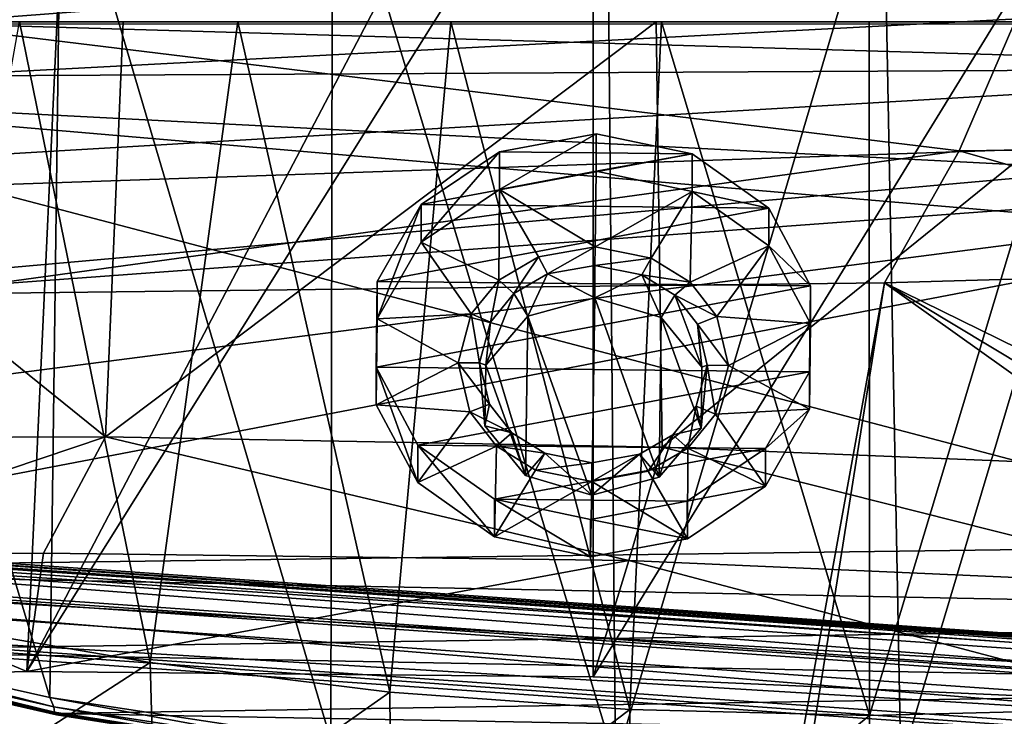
# Model space of a CAD drawing. Header units: metres. Extents: x -1004 to 0, y -808 to 0.
# Tile 67 of 116: x -492 to -394, y -121 to -52. Entities that reach past the tile are written whole.
import ezdxf

# ---------------------------------------------------------------- set-up
doc = ezdxf.new("R2010")
doc.units = ezdxf.units.M

msp = doc.modelspace()

# ---------------------------------------------------------------- linework, layer by layer
at = {"layer": 'top'}
for points in [[(-491.15625, -116.577606, 1985.75293), (-546.876587, -118.072487, 1979.189331), (-486.961456, -26.276386, 1933.765869)], [(-486.961456, -26.276386, 1933.765869), (-546.876587, -118.072487, 1979.189331), (-519.606262, -26.977951, 1930.408691)], [(-444.056793, -26.800941, 1935.926758), (-491.15625, -116.577606, 1985.75293), (-486.961456, -26.276386, 1933.765869)], [(-491.15625, -116.577606, 1985.75293), (-444.056793, -26.800941, 1935.926758), (-435.077423, -27.128115, 1936.041748)], [(-435.077423, -117.079147, 1987.980957), (-491.15625, -116.577606, 1985.75293), (-435.077423, -27.128115, 1936.041748)], [(-382.221283, -31.021881, 1934.762817), (-435.077423, -117.079147, 1987.980957), (-435.077423, -27.128115, 1936.041748)], [(-378.607605, -119.60273, 1985.827881), (-435.077423, -117.079147, 1987.980957), (-382.221283, -31.021881, 1934.762817)], [(-488.860596, -119.150009, 1554.229248), (-514.229553, -34.492359, 1504.564087), (-487.748688, -33.011375, 1504.508423)], [(-461.053162, -123.35659, 1556.978271), (-488.860596, -119.150009, 1554.229248), (-487.748688, -33.011375, 1504.508423)], [(-461.053162, -123.35659, 1556.978271), (-487.748688, -33.011375, 1504.508423), (-460.891296, -32.789768, 1504.69104)], [(-432.893646, -125.545509, 1558.042358), (-461.053162, -123.35659, 1556.978271), (-460.891296, -32.789768, 1504.69104)], [(-432.893646, -125.545509, 1558.042358), (-460.891296, -32.789768, 1504.69104), (-433.713348, -33.851051, 1505.112305)], [(-406.34964, -36.177105, 1505.778442), (-432.893646, -125.545509, 1558.042358), (-433.713348, -33.851051, 1505.112305)], [(-488.860596, -119.150009, 1554.229248), (-516.103577, -113.043777, 1549.877075), (-514.229553, -34.492359, 1504.564087)], [(-404.640778, -125.626282, 1557.39563), (-432.893646, -125.545509, 1558.042358), (-406.34964, -36.177105, 1505.778442)], [(-378.974548, -39.71484, 1506.693237), (-404.640778, -125.626282, 1557.39563), (-406.34964, -36.177105, 1505.778442)], [(-376.558838, -123.533806, 1555.031372), (-404.640778, -125.626282, 1557.39563), (-378.974548, -39.71484, 1506.693237)], [(-943.0271, -42.2672, 2063.060059), (-943.0271, -52.26717, 2063.060059), (-61.027081, -42.267323, 2063.060059)], [(-61.027081, -42.267323, 163.059998), (-61.026958, -52.26717, 163.059998), (-943.0271, -42.2672, 163.059998)], [(-943.0271, -42.2672, 163.059998), (-61.026958, -52.26717, 163.059998), (-943.0271, -52.26717, 163.059998)], [(-943.0271, -52.26717, 2063.060059), (-61.026958, -52.26717, 2063.060059), (-61.027081, -42.267323, 2063.060059)], [(-531.962463, -59.26767, 664.851257), (-249.112656, -44.404568, 665.240845), (-493.932129, -42.133965, 665.300049)], [(-249.112656, -44.404568, 665.240845), (-531.962463, -59.26767, 664.851257), (-202.874207, -76.227615, 664.407471)], [(-637.81189, -58.361294, 1607.256836), (-349.237091, -56.875664, 1607.294556), (-637.780579, -48.406116, 1607.5177)], [(-637.780579, -48.406116, 1607.5177), (-349.237091, -56.875664, 1607.294556), (-354.224518, -48.323433, 1607.518677)], [(-782.598877, -52.26717, 2039.088379), (-481.596069, -52.26717, 2033.802246), (-943.0271, -52.26717, 2063.060059)], [(-481.596069, -52.26717, 2033.802246), (-428.863464, -52.26717, 2035.059937), (-943.0271, -52.26717, 2063.060059)], [(-943.0271, -52.26717, 2063.060059), (-428.863464, -52.26717, 2035.059937), (-61.026958, -52.26717, 2063.060059)], [(-61.026958, -52.26717, 163.059998), (-407.772705, -52.26717, 179.05925), (-943.0271, -52.26717, 163.059998)], [(-407.772705, -52.26717, 179.05925), (-428.346069, -52.26717, 179.737396), (-943.0271, -52.26717, 163.059998)], [(-943.0271, -52.26717, 163.059998), (-428.346069, -52.26717, 179.737396), (-449.178162, -52.26717, 181.812668)], [(-449.178162, -52.26717, 181.812668), (-470.251709, -52.26717, 185.372299), (-943.0271, -52.26717, 163.059998)], [(-470.251709, -52.26717, 185.372299), (-763.151001, -52.26717, 196.518036), (-943.0271, -52.26717, 163.059998)], [(-534.209045, -52.26717, 2030.036865), (-481.596069, -52.26717, 2033.802246), (-782.598877, -52.26717, 2039.088379)], [(-470.251709, -52.26717, 185.372299), (-491.851715, -52.26717, 190.612167), (-763.151001, -52.26717, 196.518036)], [(-534.209045, -52.26717, 2030.036865), (-538.695923, -93.536446, 2022.285767), (-483.344055, -93.33699, 2026.466919)], [(-481.596069, -52.26717, 2033.802246), (-534.209045, -52.26717, 2030.036865), (-483.344055, -93.33699, 2026.466919)], [(-478.935303, -115.68647, 194.195557), (-502.456268, -111.646431, 200.404068), (-491.851715, -52.26717, 190.612167)], [(-470.251709, -52.26717, 185.372299), (-478.935303, -115.68647, 194.195557), (-491.851715, -52.26717, 190.612167)], [(-481.596069, -52.26717, 2033.802246), (-483.344055, -93.33699, 2026.466919), (-428.863464, -52.26717, 2035.059937)], [(-483.344055, -93.33699, 2026.466919), (-428.268677, -94.357201, 2027.638184), (-428.863464, -52.26717, 2035.059937)], [(-455.212006, -118.599762, 189.761368), (-478.935303, -115.68647, 194.195557), (-470.251709, -52.26717, 185.372299)], [(-449.178162, -52.26717, 181.812668), (-455.212006, -118.599762, 189.761368), (-470.251709, -52.26717, 185.372299)], [(-431.474823, -120.334351, 187.137177), (-455.212006, -118.599762, 189.761368), (-449.178162, -52.26717, 181.812668)], [(-428.346069, -52.26717, 179.737396), (-431.474823, -120.334351, 187.137177), (-449.178162, -52.26717, 181.812668)], [(-407.732239, -120.908279, 186.273712), (-431.474823, -120.334351, 187.137177), (-428.346069, -52.26717, 179.737396)], [(-428.863464, -52.26717, 2035.059937), (-428.268677, -94.357201, 2027.638184), (-376.130707, -52.26717, 2033.806885)], [(-428.863464, -52.26717, 2035.059937), (-376.130707, -52.26717, 2033.806885), (-61.026958, -52.26717, 2063.060059)], [(-407.772705, -52.26717, 179.05925), (-407.732239, -120.908279, 186.273712), (-428.346069, -52.26717, 179.737396)], [(-428.268677, -94.357201, 2027.638184), (-372.22702, -96.644707, 2025.778931), (-376.130707, -52.26717, 2033.806885)], [(-407.772705, -52.26717, 179.05925), (-387.05249, -52.26717, 179.74173), (-407.732239, -120.908279, 186.273712)], [(-387.05249, -52.26717, 179.74173), (-407.772705, -52.26717, 179.05925), (-61.026958, -52.26717, 163.059998)], [(-387.05249, -52.26717, 179.74173), (-383.947571, -120.332489, 187.140167), (-407.732239, -120.908279, 186.273712)], [(-637.81189, -58.361294, 1607.256836), (-615.470276, -72.550049, 1606.88501), (-349.237091, -56.875664, 1607.294556)], [(-615.470276, -72.550049, 1606.88501), (-341.576477, -63.148872, 1607.130249), (-349.237091, -56.875664, 1607.294556)], [(-594.247375, -171.585114, 661.909546), (-196.308548, -147.470947, 662.541565), (-531.962463, -59.26767, 664.851257)], [(-196.308548, -147.470947, 662.541565), (-191.884094, -88.40519, 664.088562), (-531.962463, -59.26767, 664.851257)], [(-531.962463, -59.26767, 664.851257), (-191.884094, -88.40519, 664.088562), (-202.874207, -76.227615, 664.407471)], [(-615.470276, -72.550049, 1606.88501), (-591.933105, -85.384491, 1606.548584), (-341.576477, -63.148872, 1607.130249)], [(-591.933105, -85.384491, 1606.548584), (-332.205414, -66.348167, 1607.047974), (-341.576477, -63.148872, 1607.130249)], [(-591.933105, -85.384491, 1606.548584), (-567.294678, -96.737617, 1606.251099), (-332.205414, -66.348167, 1607.047974)], [(-567.294678, -96.737617, 1606.251099), (-541.695801, -106.479683, 1605.995728), (-332.205414, -66.348167, 1607.047974)], [(-332.205414, -66.348167, 1607.047974), (-541.695801, -106.479683, 1605.995728), (-272.857819, -102.921715, 1606.087891)], [(-483.344055, -93.33699, 2026.466919), (-538.695923, -93.536446, 2022.285767), (-518.362183, -105.130257, 2003.47998)], [(-489.494446, -104.841095, 2005.911987), (-483.344055, -93.33699, 2026.466919), (-518.362183, -105.130257, 2003.47998)], [(-489.494446, -104.841095, 2005.911987), (-431.578735, -105.593567, 2007.77002), (-483.344055, -93.33699, 2026.466919)], [(-431.578735, -105.593567, 2007.77002), (-428.268677, -94.357201, 2027.638184), (-483.344055, -93.33699, 2026.466919)], [(-428.268677, -94.357201, 2027.638184), (-431.578735, -105.593567, 2007.77002), (-373.720337, -108.123314, 2005.617065)], [(-372.22702, -96.644707, 2025.778931), (-428.268677, -94.357201, 2027.638184), (-373.720337, -108.123314, 2005.617065)], [(-541.695801, -106.479683, 1605.995728), (-297.964813, -111.31955, 1605.86792), (-272.857819, -102.921715, 1606.087891)], [(-546.876587, -118.072487, 1979.189331), (-491.15625, -116.577606, 1985.75293), (-518.362183, -105.130257, 2003.47998)], [(-518.362183, -105.130257, 2003.47998), (-491.15625, -116.577606, 1985.75293), (-489.494446, -104.841095, 2005.911987)], [(-491.15625, -116.577606, 1985.75293), (-431.578735, -105.593567, 2007.77002), (-489.494446, -104.841095, 2005.911987)], [(-491.15625, -116.577606, 1985.75293), (-435.077423, -117.079147, 1987.980957), (-431.578735, -105.593567, 2007.77002)], [(-435.077423, -117.079147, 1987.980957), (-378.607605, -119.60273, 1985.827881), (-431.578735, -105.593567, 2007.77002)], [(-431.578735, -105.593567, 2007.77002), (-378.607605, -119.60273, 1985.827881), (-373.720337, -108.123314, 2005.617065)], [(-541.695801, -106.479683, 1605.995728), (-515.296631, -114.499153, 1605.785522), (-297.964813, -111.31955, 1605.86792)], [(-515.296631, -114.499153, 1605.785522), (-323.931244, -118.120049, 1605.689819), (-297.964813, -111.31955, 1605.86792)], [(-502.456268, -111.646431, 200.404068), (-478.935303, -115.68647, 194.195557), (-501.584412, -130.331253, 202.099518)], [(-516.103577, -113.043777, 1549.877075), (-488.467316, -120.055649, 1567.574463), (-515.446777, -113.971848, 1564.369507)], [(-516.103577, -113.043777, 1549.877075), (-488.860596, -119.150009, 1554.229248), (-488.467316, -120.055649, 1567.574463)], [(-515.446777, -113.971848, 1564.369507), (-488.406219, -120.588432, 1580.922363), (-515.339722, -114.465897, 1578.776123)], [(-515.446777, -113.971848, 1564.369507), (-488.467316, -120.055649, 1567.574463), (-488.406219, -120.588432, 1580.922363)], [(-515.339722, -114.465897, 1578.776123), (-488.212189, -120.838539, 1594.277466), (-515.080811, -114.707687, 1593.187866)], [(-515.339722, -114.465897, 1578.776123), (-488.406219, -120.588432, 1580.922363), (-488.212189, -120.838539, 1594.277466)], [(-515.296631, -114.499153, 1605.785522), (-488.273682, -120.706161, 1605.622803), (-323.931244, -118.120049, 1605.689819)], [(-488.273682, -120.706161, 1605.622803), (-515.296631, -114.499153, 1605.785522), (-515.080811, -114.707687, 1593.187866)], [(-515.080811, -114.707687, 1593.187866), (-488.212189, -120.838539, 1594.277466), (-488.273682, -120.706161, 1605.622803)], [(-478.935303, -115.68647, 194.195557), (-478.408325, -134.888901, 196.088715), (-501.584412, -130.331253, 202.099518)], [(-478.935303, -115.68647, 194.195557), (-455.212006, -118.599762, 189.761368), (-478.408325, -134.888901, 196.088715)], [(-488.273682, -120.706161, 1605.622803), (-350.605621, -123.212776, 1605.556519), (-323.931244, -118.120049, 1605.689819)], [(-455.212006, -118.599762, 189.761368), (-455.040527, -138.170502, 191.789063), (-478.408325, -134.888901, 196.088715)], [(-455.212006, -118.599762, 189.761368), (-431.474823, -120.334351, 187.137177), (-455.040527, -138.170502, 191.789063)], [(-488.860596, -119.150009, 1554.229248), (-461.050262, -124.27739, 1569.606934), (-488.467316, -120.055649, 1567.574463)], [(-488.860596, -119.150009, 1554.229248), (-461.053162, -123.35659, 1556.978271), (-461.050262, -124.27739, 1569.606934)], [(-488.467316, -120.055649, 1567.574463), (-461.059387, -124.859962, 1582.282104), (-488.406219, -120.588432, 1580.922363)], [(-488.467316, -120.055649, 1567.574463), (-461.050262, -124.27739, 1569.606934), (-461.059387, -124.859962, 1582.282104)], [(-488.406219, -120.588432, 1580.922363), (-460.957001, -125.127609, 1594.967407), (-488.212189, -120.838539, 1594.277466)], [(-488.406219, -120.588432, 1580.922363), (-461.059387, -124.859962, 1582.282104), (-460.957001, -125.127609, 1594.967407)], [(-488.273682, -120.706161, 1605.622803), (-460.815948, -125.03537, 1605.509277), (-350.605621, -123.212776, 1605.556519)], [(-488.212189, -120.838539, 1594.277466), (-460.815948, -125.03537, 1605.509277), (-488.273682, -120.706161, 1605.622803)], [(-431.474823, -120.334351, 187.137177), (-431.392212, -140.146133, 189.21199), (-455.040527, -138.170502, 191.789063)], [(-431.474823, -120.334351, 187.137177), (-407.732239, -120.908279, 186.273712), (-431.392212, -140.146133, 189.21199)], [(-407.732239, -120.908279, 186.273712), (-383.947571, -120.332489, 187.140167), (-407.643616, -140.798706, 188.364288)], [(-383.947571, -120.332489, 187.140167), (-383.939728, -140.139313, 189.216461), (-407.643616, -140.798706, 188.364288)], [(-488.212189, -120.838539, 1594.277466), (-460.957001, -125.127609, 1594.967407), (-460.815948, -125.03537, 1605.509277)], [(-407.732239, -120.908279, 186.273712), (-407.732239, -140.798706, 188.364288), (-431.392212, -140.146133, 189.21199)], [(-407.732239, -140.798706, 188.364288), (-407.732239, -120.908279, 186.273712), (-407.643616, -140.798706, 188.364288)]]:
    msp.add_3dface(points, dxfattribs=at)
at = {"layer": 'top0123413'}
for points in [[(-10, -10, 90), (-502.018646, -625.846375, 90), (-994.037292, -10, 90)], [(-494.003571, -626.560364, 90), (-502.018646, -625.846375, 90), (-10, -10, 90)], [(-485.779327, -628.854126, 90), (-494.003571, -626.560364, 90), (-10, -10, 90)], [(-477.800262, -632.855408, 90), (-485.779327, -628.854126, 90), (-10, -10, 90)], [(-10, -10, 90), (-470.61264, -638.481506, 90), (-477.800262, -632.855408, 90)], [(-217.024689, -763.271118, 90), (-470.61264, -638.481506, 90), (-10, -10, 90)], [(-982.615723, -15.961353, 163.059708), (-502.018616, -52.467403, 163.059708), (-21.421595, -15.961353, 163.059708)], [(-502.018616, -52.467403, 163.059708), (-393.460449, -52.505119, 163.059708), (-21.421595, -15.961353, 163.059708)], [(-502.018616, -79.224953, 118.640182), (-398.869202, -65.046387, 141.304626), (-502.018616, -52.467403, 163.059708)], [(-502.018616, -52.467403, 163.059708), (-398.869202, -65.046387, 141.304626), (-393.460449, -52.505119, 163.059708)], [(-398.869202, -65.046387, 141.304626), (-347.30011, -64.42334, 141.24382), (-393.460449, -52.505119, 163.059708)], [(-502.018616, -79.224953, 118.640182), (-406.245697, -78.120522, 118.659462), (-398.869202, -65.046387, 141.304626)], [(-406.245697, -78.120522, 118.659462), (-357.917725, -76.72718, 118.683784), (-398.869202, -65.046387, 141.304626)], [(-398.869202, -65.046387, 141.304626), (-357.917725, -76.72718, 118.683784), (-347.30011, -64.42334, 141.24382)], [(-65.746979, -245.352539, 115.740417), (-357.917725, -76.72718, 118.683784), (-406.245697, -78.120522, 118.659462)], [(-502.018616, -79.224953, 118.640182), (-502.018646, -605.043579, 109.461983), (-406.245697, -78.120522, 118.659462)], [(-502.018646, -605.043579, 109.461983), (-490.16217, -606.131226, 109.443001), (-406.245697, -78.120522, 118.659462)], [(-406.245697, -78.120522, 118.659462), (-490.16217, -606.131226, 109.443001), (-63.32338, -322.340668, 114.396584)], [(-63.32338, -322.340668, 114.396584), (-64.29863, -283.87738, 115.067963), (-406.245697, -78.120522, 118.659462)], [(-64.29863, -283.87738, 115.067963), (-65.746979, -245.352539, 115.740417), (-406.245697, -78.120522, 118.659462)]]:
    msp.add_3dface(points, dxfattribs=at)
at = {"layer": 'top0123417'}
for points in [[(-233.311279, -124.02623, 1633.36084), (-632.336914, -96.123642, 1633.36084), (-632.397461, -96.989761, 1638.284912)], [(-632.336914, -96.123642, 1633.36084), (-233.311279, -124.02623, 1633.36084), (-572.498474, -100.529236, 1632.846069)], [(-233.371841, -124.892357, 1638.284912), (-632.397461, -96.989761, 1638.284912), (-632.72522, -101.676781, 1639.994995)], [(-233.371841, -124.892357, 1638.284912), (-233.311279, -124.02623, 1633.36084), (-632.397461, -96.989761, 1638.284912)], [(-632.931824, -104.631546, 1631.857056), (-632.604065, -99.944534, 1630.146973), (-233.906204, -132.534134, 1631.857056)], [(-632.604065, -99.944534, 1630.146973), (-233.578461, -127.847122, 1630.146973), (-233.906204, -132.534134, 1631.857056)], [(-632.604065, -99.944534, 1630.146973), (-572.712219, -103.585953, 1630.274902), (-293.394257, -123.117767, 1630.274902)], [(-632.604065, -99.944534, 1630.146973), (-293.394257, -123.117767, 1630.274902), (-233.578461, -127.847122, 1630.146973)], [(-233.311279, -124.02623, 1633.36084), (-293.180511, -120.06105, 1632.846069), (-572.498474, -100.529236, 1632.846069)], [(-572.498474, -100.529236, 1632.846069), (-293.180511, -120.06105, 1632.846069), (-571.109802, -100.93853, 1632.306519)], [(-293.180511, -120.06105, 1632.846069), (-294.612518, -120.273216, 1632.306519), (-571.109802, -100.93853, 1632.306519)], [(-571.109802, -100.93853, 1632.306519), (-294.612518, -120.273216, 1632.306519), (-570.591492, -101.929459, 1631.240723)], [(-233.6996, -129.579376, 1639.994995), (-632.72522, -101.676781, 1639.994995), (-632.992371, -105.497673, 1636.781006)], [(-233.6996, -129.579376, 1639.994995), (-233.371841, -124.892357, 1638.284912), (-632.72522, -101.676781, 1639.994995)], [(-572.712219, -103.585953, 1630.274902), (-570.591492, -101.929459, 1631.240723), (-293.394257, -123.117767, 1630.274902)], [(-293.394257, -123.117767, 1630.274902), (-570.591492, -101.929459, 1631.240723), (-295.263763, -121.182266, 1631.240723)], [(-570.591492, -101.929459, 1631.240723), (-294.612518, -120.273216, 1632.306519), (-295.263763, -121.182266, 1631.240723)], [(-632.992371, -105.497673, 1636.781006), (-632.931824, -104.631546, 1631.857056), (-233.966782, -133.400269, 1636.781006)], [(-632.931824, -104.631546, 1631.857056), (-233.906204, -132.534134, 1631.857056), (-233.966782, -133.400269, 1636.781006)], [(-233.966782, -133.400269, 1636.781006), (-233.6996, -129.579376, 1639.994995), (-632.992371, -105.497673, 1636.781006)]]:
    msp.add_3dface(points, dxfattribs=at)
at = {"layer": 'top0123429'}
for points in [[(-444.379211, -65.151848, 1958.048218), (-434.80777, -63.362667, 1957.024048), (-444.37677, -68.860107, 1951.592285)], [(-425.289764, -65.351616, 1958.170166), (-434.80777, -63.362667, 1957.024048), (-444.379211, -65.151848, 1958.048218)], [(-434.80777, -63.362667, 1957.024048), (-434.805328, -67.07093, 1950.568237), (-444.37677, -68.860107, 1951.592285)], [(-434.805328, -67.07093, 1950.568237), (-434.80777, -63.362667, 1957.024048), (-425.289764, -65.351616, 1958.170166)], [(-452.108307, -70.364784, 1961.039551), (-444.379211, -65.151848, 1958.048218), (-452.105865, -74.073051, 1954.58374)], [(-452.108307, -70.364784, 1961.039551), (-425.289764, -65.351616, 1958.170166), (-444.379211, -65.151848, 1958.048218)], [(-444.379211, -65.151848, 1958.048218), (-444.37677, -68.860107, 1951.592285), (-452.105865, -74.073051, 1954.58374)], [(-417.710297, -70.724762, 1961.259399), (-425.289764, -65.351616, 1958.170166), (-452.108307, -70.364784, 1961.039551)], [(-425.287292, -69.059875, 1951.714355), (-434.805328, -67.07093, 1950.568237), (-425.289764, -65.351616, 1958.170166)], [(-425.287292, -69.059875, 1951.714355), (-425.289764, -65.351616, 1958.170166), (-417.710297, -70.724762, 1961.259399)], [(-444.37677, -68.860107, 1951.592285), (-434.805328, -67.07093, 1950.568237), (-434.91098, -74.545448, 1954.861572)], [(-434.91098, -74.545448, 1954.861572), (-434.805328, -67.07093, 1950.568237), (-425.287292, -69.059875, 1951.714355)], [(-452.105865, -74.073051, 1954.58374), (-444.37677, -68.860107, 1951.592285), (-444.419067, -77.844292, 1956.752808)], [(-444.37677, -68.860107, 1951.592285), (-440.503265, -75.543251, 1955.432617), (-444.419067, -77.844292, 1956.752808)], [(-440.503265, -75.543251, 1955.432617), (-444.37677, -68.860107, 1951.592285), (-434.91098, -74.545448, 1954.861572)], [(-425.287292, -69.059875, 1951.714355), (-429.348602, -75.659988, 1955.503906), (-434.91098, -74.545448, 1954.861572)], [(-425.498962, -78.04229, 1956.873779), (-429.348602, -75.659988, 1955.503906), (-425.287292, -69.059875, 1951.714355)], [(-417.707855, -74.433022, 1954.803589), (-425.498962, -78.04229, 1956.873779), (-425.287292, -69.059875, 1951.714355)], [(-417.707855, -74.433022, 1954.803589), (-425.287292, -69.059875, 1951.714355), (-417.710297, -70.724762, 1961.259399)], [(-456.464233, -77.969002, 1965.405762), (-452.108307, -70.364784, 1961.039551), (-456.461792, -81.677261, 1958.949951)], [(-456.464233, -77.969002, 1965.405762), (-417.710297, -70.724762, 1961.259399), (-452.108307, -70.364784, 1961.039551)], [(-413.570618, -78.417885, 1965.679932), (-417.710297, -70.724762, 1961.259399), (-456.464233, -77.969002, 1965.405762)], [(-452.108307, -70.364784, 1961.039551), (-452.105865, -74.073051, 1954.58374), (-456.461792, -81.677261, 1958.949951)], [(-417.707855, -74.433022, 1954.803589), (-417.710297, -70.724762, 1961.259399), (-413.570618, -78.417885, 1965.679932)], [(-456.461792, -81.677261, 1958.949951), (-452.105865, -74.073051, 1954.58374), (-447.167145, -81.182854, 1958.669434)], [(-452.105865, -74.073051, 1954.58374), (-444.419067, -77.844292, 1956.752808), (-447.167145, -81.182854, 1958.669434)], [(-440.503265, -75.543251, 1955.432617), (-434.91098, -74.545448, 1954.861572), (-439.628418, -77.222481, 1956.397583)], [(-434.91098, -74.545448, 1954.861572), (-434.937042, -76.388031, 1955.920044), (-439.628418, -77.222481, 1956.397583)], [(-434.937042, -76.388031, 1955.920044), (-434.91098, -74.545448, 1954.861572), (-429.348602, -75.659988, 1955.503906)], [(-422.8461, -81.43737, 1958.824951), (-425.498962, -78.04229, 1956.873779), (-417.707855, -74.433022, 1954.803589)], [(-413.568176, -82.126144, 1959.224121), (-422.8461, -81.43737, 1958.824951), (-417.707855, -74.433022, 1954.803589)], [(-413.568176, -82.126144, 1959.224121), (-417.707855, -74.433022, 1954.803589), (-413.570618, -78.417885, 1965.679932)], [(-444.419067, -77.844292, 1956.752808), (-440.503265, -75.543251, 1955.432617), (-442.934937, -79.16291, 1957.510864)], [(-440.503265, -75.543251, 1955.432617), (-439.628418, -77.222481, 1956.397583), (-442.934937, -79.16291, 1957.510864)], [(-430.27063, -77.320412, 1956.457397), (-434.937042, -76.388031, 1955.920044), (-429.348602, -75.659988, 1955.503906)], [(-430.27063, -77.320412, 1956.457397), (-429.348602, -75.659988, 1955.503906), (-425.498962, -78.04229, 1956.873779)], [(-439.628418, -77.222481, 1956.397583), (-434.937042, -76.388031, 1955.920044), (-434.934906, -79.603889, 1950.321411)], [(-430.27063, -77.320412, 1956.457397), (-434.934906, -79.603889, 1950.321411), (-434.937042, -76.388031, 1955.920044)], [(-447.167145, -81.182854, 1958.669434), (-444.419067, -77.844292, 1956.752808), (-445.252441, -81.982056, 1959.129272)], [(-444.419067, -77.844292, 1956.752808), (-442.934937, -79.16291, 1957.510864), (-445.252441, -81.982056, 1959.129272)], [(-442.934937, -79.16291, 1957.510864), (-439.628418, -77.222481, 1956.397583), (-441.572906, -81.402069, 1951.351807)], [(-441.572906, -81.402069, 1951.351807), (-439.628418, -77.222481, 1956.397583), (-434.934906, -79.603889, 1950.321411)], [(-428.349701, -81.540451, 1951.436279), (-434.934906, -79.603889, 1950.321411), (-430.27063, -77.320412, 1956.457397)], [(-427.019928, -79.32946, 1957.612549), (-430.27063, -77.320412, 1956.457397), (-425.498962, -78.04229, 1956.873779)], [(-427.019928, -79.32946, 1957.612549), (-428.349701, -81.540451, 1951.436279), (-430.27063, -77.320412, 1956.457397)], [(-456.584229, -86.458382, 1970.282104), (-456.464233, -77.969002, 1965.405762), (-456.581787, -90.166641, 1963.826294)], [(-456.584229, -86.458382, 1970.282104), (-413.570618, -78.417885, 1965.679932), (-456.464233, -77.969002, 1965.405762)], [(-413.690643, -86.907265, 1970.556274), (-413.570618, -78.417885, 1965.679932), (-456.584229, -86.458382, 1970.282104)], [(-456.464233, -77.969002, 1965.405762), (-456.461792, -81.677261, 1958.949951), (-456.581787, -90.166641, 1963.826294)], [(-427.019928, -79.32946, 1957.612549), (-425.498962, -78.04229, 1956.873779), (-422.8461, -81.43737, 1958.824951)], [(-413.568176, -82.126144, 1959.224121), (-413.570618, -78.417885, 1965.679932), (-413.690643, -86.907265, 1970.556274)], [(-445.728058, -86.236206, 1954.126953), (-445.252441, -81.982056, 1959.129272), (-442.934937, -79.16291, 1957.510864)], [(-445.728058, -86.236206, 1954.126953), (-442.934937, -79.16291, 1957.510864), (-441.572906, -81.402069, 1951.351807)], [(-441.572906, -81.402069, 1951.351807), (-434.934906, -79.603889, 1950.321411), (-435.210724, -99.116035, 1961.529175)], [(-435.210724, -99.116035, 1961.529175), (-434.934906, -79.603889, 1950.321411), (-428.572784, -97.322418, 1960.501343)], [(-434.934906, -79.603889, 1950.321411), (-428.349701, -81.540451, 1951.436279), (-428.572784, -97.322418, 1960.501343)], [(-424.332428, -86.460106, 1954.263672), (-428.349701, -81.540451, 1951.436279), (-427.019928, -79.32946, 1957.612549)], [(-424.782806, -82.196274, 1959.260132), (-427.019928, -79.32946, 1957.612549), (-422.8461, -81.43737, 1958.824951)], [(-424.782806, -82.196274, 1959.260132), (-424.332428, -86.460106, 1954.263672), (-427.019928, -79.32946, 1957.612549)], [(-456.581787, -90.166641, 1963.826294), (-456.461792, -81.677261, 1958.949951), (-448.453491, -86.006386, 1961.439697)], [(-456.461792, -81.677261, 1958.949951), (-447.167145, -81.182854, 1958.669434), (-448.453491, -86.006386, 1961.439697)], [(-448.453491, -86.006386, 1961.439697), (-447.167145, -81.182854, 1958.669434), (-446.328583, -86.02861, 1961.453247)], [(-447.167145, -81.182854, 1958.669434), (-445.252441, -81.982056, 1959.129272), (-446.328583, -86.02861, 1961.453247)], [(-445.728058, -86.236206, 1954.126953), (-441.572906, -81.402069, 1951.351807), (-441.796021, -97.184036, 1960.41687)], [(-441.796021, -97.184036, 1960.41687), (-441.572906, -81.402069, 1951.351807), (-435.210724, -99.116035, 1961.529175)], [(-428.572784, -97.322418, 1960.501343), (-428.349701, -81.540451, 1951.436279), (-424.417664, -92.488281, 1957.726196)], [(-428.349701, -81.540451, 1951.436279), (-424.332428, -86.460106, 1954.263672), (-424.417664, -92.488281, 1957.726196)], [(-424.782806, -82.196274, 1959.260132), (-422.8461, -81.43737, 1958.824951), (-421.696442, -86.2864, 1961.610718)], [(-421.696442, -86.2864, 1961.610718), (-422.8461, -81.43737, 1958.824951), (-413.568176, -82.126144, 1959.224121)], [(-446.328583, -86.02861, 1961.453247), (-445.252441, -81.982056, 1959.129272), (-445.728058, -86.236206, 1954.126953)], [(-423.821381, -86.264153, 1961.597046), (-424.782806, -82.196274, 1959.260132), (-421.696442, -86.2864, 1961.610718)], [(-424.332428, -86.460106, 1954.263672), (-424.782806, -82.196274, 1959.260132), (-423.821381, -86.264153, 1961.597046)], [(-413.688171, -90.615524, 1964.100342), (-421.696442, -86.2864, 1961.610718), (-413.568176, -82.126144, 1959.224121)], [(-413.688171, -90.615524, 1964.100342), (-413.568176, -82.126144, 1959.224121), (-413.690643, -86.907265, 1970.556274)], [(-452.44455, -94.151505, 1974.702637), (-456.584229, -86.458382, 1970.282104), (-452.442108, -97.859764, 1968.246826)], [(-456.584229, -86.458382, 1970.282104), (-456.581787, -90.166641, 1963.826294), (-452.442108, -97.859764, 1968.246826)], [(-452.44455, -94.151505, 1974.702637), (-413.690643, -86.907265, 1970.556274), (-456.584229, -86.458382, 1970.282104)], [(-456.581787, -90.166641, 1963.826294), (-448.453491, -86.006386, 1961.439697), (-447.303864, -90.855415, 1964.225342)], [(-447.303864, -90.855415, 1964.225342), (-448.453491, -86.006386, 1961.439697), (-445.367157, -90.096489, 1963.790283)], [(-448.453491, -86.006386, 1961.439697), (-446.328583, -86.02861, 1961.453247), (-445.367157, -90.096489, 1963.790283)], [(-445.367157, -90.096489, 1963.790283), (-446.328583, -86.02861, 1961.453247), (-445.813263, -92.264374, 1957.589478)], [(-445.813263, -92.264374, 1957.589478), (-446.328583, -86.02861, 1961.453247), (-445.728058, -86.236206, 1954.126953)], [(-445.813263, -92.264374, 1957.589478), (-445.728058, -86.236206, 1954.126953), (-441.796021, -97.184036, 1960.41687)], [(-424.897522, -90.310707, 1963.921021), (-423.821381, -86.264153, 1961.597046), (-422.982819, -91.109932, 1964.380859)], [(-424.417664, -92.488281, 1957.726196), (-423.821381, -86.264153, 1961.597046), (-424.897522, -90.310707, 1963.921021)], [(-424.417664, -92.488281, 1957.726196), (-424.332428, -86.460106, 1954.263672), (-423.821381, -86.264153, 1961.597046)], [(-423.821381, -86.264153, 1961.597046), (-421.696442, -86.2864, 1961.610718), (-422.982819, -91.109932, 1964.380859)], [(-422.982819, -91.109932, 1964.380859), (-421.696442, -86.2864, 1961.610718), (-413.688171, -90.615524, 1964.100342)], [(-418.046539, -94.511475, 1974.922485), (-413.690643, -86.907265, 1970.556274), (-452.44455, -94.151505, 1974.702637)], [(-413.688171, -90.615524, 1964.100342), (-413.690643, -86.907265, 1970.556274), (-418.046539, -94.511475, 1974.922485)], [(-452.442108, -97.859764, 1968.246826), (-456.581787, -90.166641, 1963.826294), (-447.303864, -90.855415, 1964.225342)], [(-447.303864, -90.855415, 1964.225342), (-445.367157, -90.096489, 1963.790283), (-443.130005, -92.963303, 1965.437744)], [(-443.130005, -92.963303, 1965.437744), (-445.367157, -90.096489, 1963.790283), (-445.813263, -92.264374, 1957.589478)], [(-427.215027, -93.129852, 1965.539551), (-424.897522, -90.310707, 1963.921021), (-425.730896, -94.448502, 1966.297485)], [(-427.215027, -93.129852, 1965.539551), (-424.417664, -92.488281, 1957.726196), (-424.897522, -90.310707, 1963.921021)], [(-424.897522, -90.310707, 1963.921021), (-422.982819, -91.109932, 1964.380859), (-425.730896, -94.448502, 1966.297485)], [(-418.044098, -98.219742, 1968.466553), (-422.982819, -91.109932, 1964.380859), (-413.688171, -90.615524, 1964.100342)], [(-418.044098, -98.219742, 1968.466553), (-413.688171, -90.615524, 1964.100342), (-418.046539, -94.511475, 1974.922485)], [(-452.442108, -97.859764, 1968.246826), (-447.303864, -90.855415, 1964.225342), (-444.65097, -94.250504, 1966.176514)], [(-444.65097, -94.250504, 1966.176514), (-447.303864, -90.855415, 1964.225342), (-443.130005, -92.963303, 1965.437744)], [(-425.730896, -94.448502, 1966.297485), (-422.982819, -91.109932, 1964.380859), (-418.044098, -98.219742, 1968.466553)], [(-443.130005, -92.963303, 1965.437744), (-445.813263, -92.264374, 1957.589478), (-441.796021, -97.184036, 1960.41687)], [(-428.572784, -97.322418, 1960.501343), (-424.417664, -92.488281, 1957.726196), (-427.215027, -93.129852, 1965.539551)], [(-444.65097, -94.250504, 1966.176514), (-443.130005, -92.963303, 1965.437744), (-439.879333, -94.972351, 1966.593018)], [(-439.879333, -94.972351, 1966.593018), (-443.130005, -92.963303, 1965.437744), (-441.796021, -97.184036, 1960.41687)], [(-430.521545, -95.070282, 1966.652832), (-427.215027, -93.129852, 1965.539551), (-429.646698, -96.749535, 1967.617676)], [(-430.521545, -95.070282, 1966.652832), (-428.572784, -97.322418, 1960.501343), (-427.215027, -93.129852, 1965.539551)], [(-427.215027, -93.129852, 1965.539551), (-425.730896, -94.448502, 1966.297485), (-429.646698, -96.749535, 1967.617676)], [(-444.865112, -99.524651, 1977.79187), (-452.44455, -94.151505, 1974.702637), (-444.86264, -103.23291, 1971.33606)], [(-452.44455, -94.151505, 1974.702637), (-452.442108, -97.859764, 1968.246826), (-444.86264, -103.23291, 1971.33606)], [(-444.865112, -99.524651, 1977.79187), (-418.046539, -94.511475, 1974.922485), (-452.44455, -94.151505, 1974.702637)], [(-444.86264, -103.23291, 1971.33606), (-452.442108, -97.859764, 1968.246826), (-444.65097, -94.250504, 1966.176514)], [(-425.775665, -99.724419, 1977.913818), (-418.046539, -94.511475, 1974.922485), (-444.865112, -99.524651, 1977.79187)], [(-444.86264, -103.23291, 1971.33606), (-444.65097, -94.250504, 1966.176514), (-440.801361, -96.632805, 1967.546387)], [(-440.801361, -96.632805, 1967.546387), (-444.65097, -94.250504, 1966.176514), (-439.879333, -94.972351, 1966.593018)], [(-429.646698, -96.749535, 1967.617676), (-425.730896, -94.448502, 1966.297485), (-425.773193, -103.432678, 1971.458008)], [(-418.044098, -98.219742, 1968.466553), (-418.046539, -94.511475, 1974.922485), (-425.775665, -99.724419, 1977.913818)], [(-425.773193, -103.432678, 1971.458008), (-425.730896, -94.448502, 1966.297485), (-418.044098, -98.219742, 1968.466553)], [(-439.879333, -94.972351, 1966.593018), (-441.796021, -97.184036, 1960.41687), (-435.210724, -99.116035, 1961.529175)], [(-440.801361, -96.632805, 1967.546387), (-439.879333, -94.972351, 1966.593018), (-435.212921, -95.904732, 1967.130371)], [(-435.212921, -95.904732, 1967.130371), (-439.879333, -94.972351, 1966.593018), (-435.210724, -99.116035, 1961.529175)], [(-435.212921, -95.904732, 1967.130371), (-430.521545, -95.070282, 1966.652832), (-435.238983, -97.747337, 1968.188721)], [(-430.521545, -95.070282, 1966.652832), (-429.646698, -96.749535, 1967.617676), (-435.238983, -97.747337, 1968.188721)], [(-435.212921, -95.904732, 1967.130371), (-435.210724, -99.116035, 1961.529175), (-430.521545, -95.070282, 1966.652832)], [(-435.210724, -99.116035, 1961.529175), (-428.572784, -97.322418, 1960.501343), (-430.521545, -95.070282, 1966.652832)], [(-435.238983, -97.747337, 1968.188721), (-440.801361, -96.632805, 1967.546387), (-435.212921, -95.904732, 1967.130371)], [(-435.238983, -97.747337, 1968.188721), (-444.86264, -103.23291, 1971.33606), (-440.801361, -96.632805, 1967.546387)], [(-435.238983, -97.747337, 1968.188721), (-429.646698, -96.749535, 1967.617676), (-425.773193, -103.432678, 1971.458008)], [(-435.344635, -105.221863, 1972.482056), (-444.86264, -103.23291, 1971.33606), (-435.238983, -97.747337, 1968.188721)], [(-425.773193, -103.432678, 1971.458008), (-435.344635, -105.221863, 1972.482056), (-435.238983, -97.747337, 1968.188721)], [(-425.773193, -103.432678, 1971.458008), (-418.044098, -98.219742, 1968.466553), (-425.775665, -99.724419, 1977.913818)], [(-435.347076, -101.513596, 1978.937866), (-444.865112, -99.524651, 1977.79187), (-435.344635, -105.221863, 1972.482056)], [(-444.865112, -99.524651, 1977.79187), (-444.86264, -103.23291, 1971.33606), (-435.344635, -105.221863, 1972.482056)], [(-435.347076, -101.513596, 1978.937866), (-425.775665, -99.724419, 1977.913818), (-444.865112, -99.524651, 1977.79187)], [(-425.773193, -103.432678, 1971.458008), (-425.775665, -99.724419, 1977.913818), (-435.347076, -101.513596, 1978.937866)], [(-435.344635, -105.221863, 1972.482056), (-425.773193, -103.432678, 1971.458008), (-435.347076, -101.513596, 1978.937866)]]:
    msp.add_3dface(points, dxfattribs=at)

doc.saveas('drawing.dxf')
